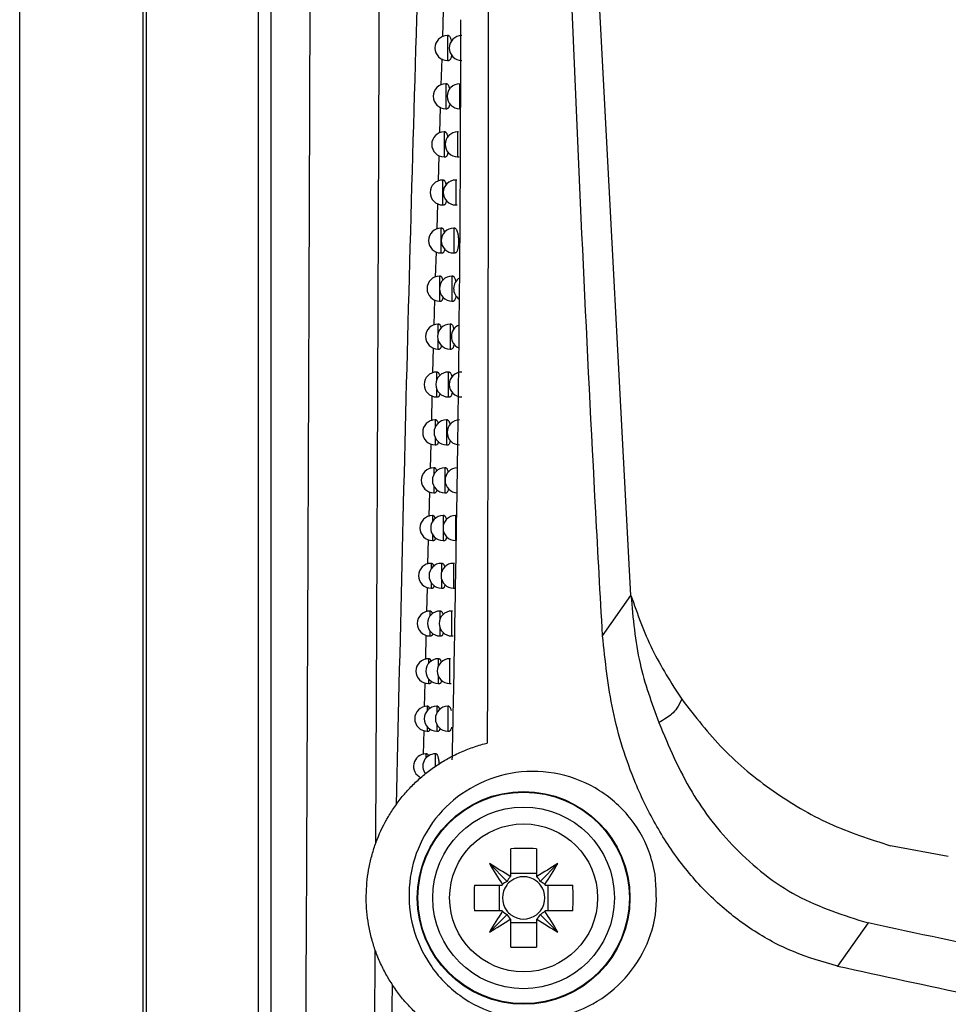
# Model space of a CAD drawing. Header units: millimetres. Extents: x -0.53 to 0.61, y -0.22 to 0.52.
# Tile 15 of 77: x -0.0803 to -0.043, y 0.0793 to 0.1189. Entities that reach past the tile are written whole.
import ezdxf

# ---------------------------------------------------------------- set-up
doc = ezdxf.new("R2010")
doc.units = ezdxf.units.MM
doc.layers.add('FORMAT', color=7, linetype='Continuous')

msp = doc.modelspace()

# ---------------------------------------------------------------- linework, layer by layer
at = {"layer": 'FORMAT', "color": 7, "linetype": 'Continuous', "lineweight": 25}
for p, q in [((-0.080311, 0.022519), (-0.080311, 0.279519)), ((-0.075354, 0.022475), (-0.075354, 0.279562)), ((-0.075223, 0.228374), (-0.075223, 0.073663)), ((-0.070714, 0.07373), (-0.070714, 0.228308)), ((-0.070214, 0.228308), (-0.070214, 0.07373)), ((-0.055746, 0.095744), (-0.05829, 0.14368)), ((-0.063294, 0.119252), (-0.063325, 0.118195)), ((-0.063083, 0.118242), (-0.063124, 0.118242)), ((-0.063124, 0.118242), (-0.063124, 0.117242)), ((-0.063351, 0.117308), (-0.063382, 0.116261)), ((-0.063124, 0.117242), (-0.063061, 0.117242)), ((-0.06315, 0.116305), (-0.06319, 0.116305)), ((-0.06319, 0.116305), (-0.06319, 0.115305)), ((-0.062632, 0.116305), (-0.062632, 0.115305)), ((-0.063408, 0.115367), (-0.063439, 0.114328)), ((-0.06319, 0.115305), (-0.063127, 0.115305)), ((-0.063215, 0.11437), (-0.063255, 0.11437)), ((-0.063255, 0.11437), (-0.063255, 0.11337)), ((-0.062671, 0.11437), (-0.062712, 0.11437)), ((-0.062712, 0.11437), (-0.062712, 0.11337)), ((-0.063465, 0.113427), (-0.063496, 0.112396)), ((-0.063255, 0.11337), (-0.063192, 0.11337)), ((-0.062712, 0.11337), (-0.062648, 0.11337)), ((-0.063278, 0.112437), (-0.063319, 0.112437)), ((-0.063319, 0.112437), (-0.063319, 0.111437)), ((-0.06275, 0.112437), (-0.06279, 0.112437)), ((-0.06279, 0.112437), (-0.06279, 0.111437)), ((-0.063522, 0.11149), (-0.063552, 0.110466)), ((-0.063319, 0.111437), (-0.063256, 0.111437)), ((-0.06279, 0.111437), (-0.062726, 0.111437)), ((-0.063341, 0.110505), (-0.063381, 0.110505)), ((-0.063381, 0.110505), (-0.063381, 0.109505)), ((-0.062829, 0.110505), (-0.062869, 0.110505)), ((-0.062869, 0.110505), (-0.062869, 0.109505)), ((-0.063579, 0.109556), (-0.063609, 0.108537)), ((-0.063381, 0.109505), (-0.063318, 0.109505)), ((-0.062869, 0.109505), (-0.062805, 0.109505)), ((-0.063402, 0.108575), (-0.063442, 0.108575)), ((-0.063442, 0.108575), (-0.063442, 0.108121)), ((-0.062904, 0.108575), (-0.062944, 0.108575)), ((-0.062944, 0.108575), (-0.062944, 0.107575)), ((-0.063442, 0.108028), (-0.063442, 0.107575)), ((-0.063636, 0.107624), (-0.063666, 0.10661)), ((-0.063442, 0.107575), (-0.063379, 0.107575)), ((-0.062944, 0.107575), (-0.06288, 0.107575)), ((-0.063462, 0.106646), (-0.063502, 0.106646)), ((-0.063502, 0.106646), (-0.063502, 0.106271)), ((-0.062978, 0.106646), (-0.063017, 0.106646)), ((-0.063017, 0.106646), (-0.063017, 0.105646)), ((-0.063693, 0.105694), (-0.063719, 0.104685)), ((-0.063502, 0.106021), (-0.063502, 0.105646)), ((-0.063502, 0.105646), (-0.063439, 0.105646)), ((-0.063017, 0.105646), (-0.062954, 0.105646)), ((-0.06352, 0.10472), (-0.06356, 0.10472)), ((-0.06356, 0.10472), (-0.06356, 0.104388)), ((-0.06305, 0.10472), (-0.063089, 0.10472)), ((-0.063089, 0.10472), (-0.063089, 0.10372)), ((-0.063743, 0.103763), (-0.063768, 0.102762)), ((-0.06356, 0.104052), (-0.06356, 0.10372)), ((-0.06356, 0.10372), (-0.063497, 0.10372)), ((-0.063089, 0.10372), (-0.063025, 0.10372)), ((-0.063578, 0.102795), (-0.063617, 0.102795)), ((-0.063617, 0.102795), (-0.063617, 0.102497)), ((-0.06312, 0.102795), (-0.06316, 0.102795)), ((-0.06316, 0.102795), (-0.06316, 0.101795)), ((-0.063617, 0.102094), (-0.063617, 0.101795)), ((-0.063792, 0.101835), (-0.063818, 0.100841)), ((-0.063617, 0.101795), (-0.063555, 0.101795)), ((-0.06316, 0.101795), (-0.063096, 0.101795)), ((-0.063634, 0.100873), (-0.063673, 0.100873)), ((-0.063673, 0.100873), (-0.063673, 0.100601)), ((-0.063189, 0.100873), (-0.063228, 0.100873)), ((-0.063228, 0.100873), (-0.063228, 0.099873)), ((-0.063673, 0.100144), (-0.063673, 0.099873)), ((-0.063842, 0.099909), (-0.063868, 0.098922)), ((-0.063673, 0.099873), (-0.063611, 0.099873)), ((-0.063228, 0.099873), (-0.063165, 0.099873)), ((-0.063689, 0.098952), (-0.063728, 0.098952)), ((-0.063728, 0.098952), (-0.063728, 0.098703)), ((-0.063257, 0.098952), (-0.063296, 0.098952)), ((-0.063296, 0.098952), (-0.063296, 0.098513)), ((-0.06276, 0.098952), (-0.0628, 0.098952)), ((-0.0628, 0.098952), (-0.0628, 0.097952)), ((-0.063728, 0.098201), (-0.063728, 0.097952)), ((-0.063296, 0.09839), (-0.063296, 0.097952)), ((-0.063892, 0.097985), (-0.063918, 0.097004)), ((-0.063728, 0.097952), (-0.063666, 0.097952)), ((-0.063296, 0.097952), (-0.063232, 0.097952)), ((-0.063742, 0.097033), (-0.063782, 0.097033)), ((-0.063782, 0.097033), (-0.063782, 0.096804)), ((-0.063323, 0.097033), (-0.063362, 0.097033)), ((-0.063362, 0.097033), (-0.063362, 0.096664)), ((-0.06284, 0.097033), (-0.062879, 0.097033)), ((-0.062879, 0.097033), (-0.062879, 0.096033)), ((-0.063782, 0.096262), (-0.063782, 0.096033)), ((-0.063362, 0.096402), (-0.063362, 0.096033)), ((-0.06394, 0.096063), (-0.063963, 0.095089)), ((-0.063782, 0.096033), (-0.06372, 0.096033)), ((-0.063362, 0.096033), (-0.063298, 0.096033)), ((-0.062879, 0.096033), (-0.062815, 0.096033)), ((-0.056889, 0.094125), (-0.055746, 0.095744)), ((-0.063795, 0.095116), (-0.063835, 0.095116)), ((-0.063835, 0.095116), (-0.063835, 0.094904)), ((-0.063387, 0.095116), (-0.063426, 0.095116)), ((-0.063426, 0.095116), (-0.063426, 0.094788)), ((-0.062918, 0.095116), (-0.062957, 0.095116)), ((-0.062957, 0.095116), (-0.062957, 0.094116)), ((-0.063835, 0.094327), (-0.063835, 0.094116)), ((-0.063426, 0.094443), (-0.063426, 0.094116)), ((-0.063986, 0.094143), (-0.064008, 0.093175)), ((-0.063835, 0.094116), (-0.063772, 0.094116)), ((-0.063426, 0.094116), (-0.063363, 0.094116)), ((-0.062957, 0.094116), (-0.062892, 0.094116)), ((-0.063846, 0.093201), (-0.063886, 0.093201)), ((-0.063886, 0.093201), (-0.063886, 0.093005)), ((-0.06345, 0.093201), (-0.063489, 0.093201)), ((-0.063489, 0.093201), (-0.063489, 0.092905)), ((-0.062994, 0.093201), (-0.063033, 0.093201)), ((-0.063033, 0.093201), (-0.063033, 0.092201)), ((-0.064031, 0.092225), (-0.064054, 0.091264)), ((-0.063886, 0.092397), (-0.063886, 0.092201)), ((-0.063886, 0.092201), (-0.063824, 0.092201)), ((-0.063489, 0.092497), (-0.063489, 0.092201)), ((-0.063489, 0.092201), (-0.063426, 0.092201)), ((-0.063033, 0.092201), (-0.062969, 0.092201)), ((-0.063897, 0.091288), (-0.063936, 0.091288)), ((-0.063936, 0.091288), (-0.063936, 0.091107)), ((-0.063512, 0.091288), (-0.063551, 0.091288)), ((-0.063551, 0.091288), (-0.063551, 0.091019)), ((-0.063069, 0.091288), (-0.063107, 0.091288)), ((-0.063107, 0.091288), (-0.063107, 0.090288)), ((-0.064076, 0.090309), (-0.064099, 0.089354)), ((-0.063936, 0.090469), (-0.063936, 0.090288)), ((-0.063936, 0.090288), (-0.063874, 0.090288)), ((-0.063551, 0.090558), (-0.063551, 0.090288)), ((-0.063551, 0.090288), (-0.063488, 0.090288)), ((-0.063107, 0.090288), (-0.063043, 0.090288)), ((-0.063946, 0.089377), (-0.063986, 0.089377)), ((-0.063986, 0.089377), (-0.063986, 0.089209)), ((-0.063573, 0.089377), (-0.063612, 0.089377)), ((-0.063612, 0.089377), (-0.063612, 0.088868)), ((-0.060576, 0.084456), (-0.060576, 0.085566)), ((-0.059546, 0.085566), (-0.059546, 0.084456)), ((-0.042995, 0.08525), (-0.045317, 0.085683)), ((-0.060725, 0.084253), (-0.061436, 0.084964)), ((-0.059396, 0.084253), (-0.058685, 0.084964)), ((-0.059546, 0.084572), (-0.060576, 0.084572)), ((-0.062038, 0.084104), (-0.060928, 0.084104)), ((-0.061044, 0.084104), (-0.061044, 0.083074)), ((-0.059193, 0.084104), (-0.058083, 0.084104)), ((-0.059077, 0.083074), (-0.059077, 0.084104)), ((-0.060928, 0.083074), (-0.062038, 0.083074)), ((-0.060725, 0.082924), (-0.061436, 0.082213)), ((-0.060576, 0.081611), (-0.060576, 0.082721)), ((-0.059546, 0.082721), (-0.059546, 0.081611)), ((-0.059396, 0.082924), (-0.058685, 0.082213)), ((-0.058083, 0.083074), (-0.059193, 0.083074)), ((-0.060576, 0.082605), (-0.059546, 0.082605)), ((-0.046221, 0.082581), (-0.047443, 0.080849)), ((-0.066067, 0.072305), (-0.06602, 0.08149)), ((-0.065487, 0.071767), (-0.065324, 0.080069))]:
    msp.add_line(p, q, dxfattribs=at)
for radius in [0.0042743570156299, 0.00425, 0.00365, 0.0029732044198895]:
    msp.add_circle((-0.060061, 0.083589), radius, dxfattribs=at)
for centre, radius, start, end in [((-0.063124, 0.117742), 0.0005, 90, 270), ((-0.06255, 0.117742), 0.0005, 90, 270), ((-0.06319, 0.115805), 0.0005, 90, 270), ((-0.062632, 0.115805), 0.0005, 90, 270), ((-0.063255, 0.11387), 0.0005, 90, 270), ((-0.062712, 0.11387), 0.0005, 90, 270), ((-0.063319, 0.111937), 0.0005, 90, 270), ((-0.06279, 0.111937), 0.0005, 90, 270), ((-0.063381, 0.110005), 0.0005, 90, 270), ((-0.062869, 0.110005), 0.0005, 90, 270), ((-0.063442, 0.108075), 0.0005, 90, 270), ((-0.062944, 0.108075), 0.0005, 90, 270), ((-0.062375, 0.108075), 0.0005, 121.872547, 236.984104), ((-0.063502, 0.106146), 0.0005, 90, 270), ((-0.063017, 0.106146), 0.0005, 90, 270), ((-0.062464, 0.106146), 0.0005, 112.754952, 245.719381), ((-0.06356, 0.10422), 0.0005, 90, 270), ((-0.063089, 0.10422), 0.0005, 90, 270), ((-0.06255, 0.10422), 0.0005, 90, 270), ((-0.063617, 0.102295), 0.0005, 90, 270), ((-0.06316, 0.102295), 0.0005, 90, 270), ((-0.062635, 0.102295), 0.0005, 90, 270), ((-0.063673, 0.100373), 0.0005, 90, 270), ((-0.063228, 0.100373), 0.0005, 90, 270), ((-0.062718, 0.100373), 0.0005, 90, 270), ((-0.063728, 0.098452), 0.0005, 90, 270), ((-0.063296, 0.098452), 0.0005, 90, 270), ((-0.0628, 0.098452), 0.0005, 90, 270), ((-0.063782, 0.096533), 0.0005, 90, 270), ((-0.063362, 0.096533), 0.0005, 90, 270), ((-0.062879, 0.096533), 0.0005, 90, 270), ((-0.063835, 0.094616), 0.0005, 90, 270), ((-0.063426, 0.094616), 0.0005, 90, 270), ((-0.062957, 0.094616), 0.0005, 90, 270), ((-0.063886, 0.092701), 0.0005, 90, 270), ((-0.063489, 0.092701), 0.0005, 90, 270), ((-0.063033, 0.092701), 0.0005, 90, 270), ((-0.063936, 0.090788), 0.0005, 90, 270), ((-0.063551, 0.090788), 0.0005, 90, 270), ((-0.063107, 0.090788), 0.0005, 90, 270), ((-0.063986, 0.088877), 0.0005, 90, 246.108265), ((-0.063612, 0.088877), 0.0005, 90, 217.649369), ((-0.060061, 0.071827), 0.0137481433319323, 87.853221, 92.146779), ((-0.039868, 0.097776), 0.0250865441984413, 210.711094, 212.968328), ((-0.074248, 0.063396), 0.0250865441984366, 57.031672, 59.288906), ((-0.045873, 0.063396), 0.0250865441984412, 120.711094, 122.968328), ((-0.080253, 0.097776), 0.0250865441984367, 327.031672, 329.288906), ((-0.060061, 0.083589), 0.0010088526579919, 120.695867, 122.113148), ((-0.060061, 0.083589), 0.000851, 52.758896, 127.241104), ((-0.060061, 0.083589), 0.0010088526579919, 57.886852, 59.304133), ((-0.048299, 0.083589), 0.0137481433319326, 177.853221, 182.146779), ((-0.060061, 0.083589), 0.0010088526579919, 147.886852, 149.304133), ((-0.060061, 0.083589), 0.000851, 142.758896, 217.241104), ((-0.060061, 0.083589), 0.000851, 127.241104, 142.758896), ((-0.060061, 0.083589), 0.000851, 37.241104, 52.758896), ((-0.060061, 0.083589), 0.000851, 322.758896, 37.241104), ((-0.060061, 0.083589), 0.0010088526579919, 30.695867, 32.113148), ((-0.071822, 0.083589), 0.0137481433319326, 357.853221, 2.146779), ((-0.039868, 0.069401), 0.0250865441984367, 147.031672, 149.288906), ((-0.074248, 0.103781), 0.0250865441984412, 300.711094, 302.968328), ((-0.060061, 0.083589), 0.0010088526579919, 210.695867, 212.113148), ((-0.060061, 0.083589), 0.000851, 217.241104, 232.758896), ((-0.060061, 0.083589), 0.0010088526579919, 237.886852, 239.304133), ((-0.060061, 0.083589), 0.000851, 232.758896, 307.241104), ((-0.060061, 0.083589), 0.000851, 307.241104, 322.758896), ((-0.060061, 0.083589), 0.0010088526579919, 300.695867, 302.113148), ((-0.045873, 0.103781), 0.0250865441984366, 237.031672, 239.288906), ((-0.060061, 0.083589), 0.0010088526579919, 327.886852, 329.304133), ((-0.080253, 0.069401), 0.0250865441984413, 30.711094, 32.968328), ((-0.060061, 0.09535), 0.0137481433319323, 267.853221, 272.146779)]:
    msp.add_arc(centre, radius, start, end, dxfattribs=at)
for centre, major_axis, start_param, end_param in [((-0.059891, 0.083832), (0.0005607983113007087, 0.0008030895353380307), 1.471744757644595, 1.706347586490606), ((-0.06023, 0.083832), (-0.0005607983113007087, 0.0008030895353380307), 4.576837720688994, 4.811440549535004), ((-0.060304, 0.083419), (0.0008030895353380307, 0.0005607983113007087), 1.435245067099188, 1.669847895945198), ((-0.059817, 0.083419), (0.0008030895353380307, -0.0005607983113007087), 1.471744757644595, 1.706347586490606), ((-0.060304, 0.083758), (0.0008030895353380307, -0.0005607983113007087), 4.613337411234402, 4.847940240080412), ((-0.059891, 0.083345), (-0.0005607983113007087, 0.0008030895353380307), 1.435245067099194, 1.669847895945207), ((-0.06023, 0.083345), (0.0005607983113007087, 0.0008030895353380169), 4.613337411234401, 4.847940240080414), ((-0.059817, 0.083758), (0.0008030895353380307, 0.0005607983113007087), 4.576837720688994, 4.811440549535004)]:
    msp.add_ellipse(centre, major_axis=major_axis, ratio=0.953027, start_param=start_param, end_param=end_param, dxfattribs=at)
for points, knots in [([(-0.0660000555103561, 0.0857749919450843), (-0.0659910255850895, 0.0876759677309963), (-0.0659666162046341, 0.0928146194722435), (-0.0659300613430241, 0.1012493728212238), (-0.0658901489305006, 0.1110706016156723), (-0.0658535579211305, 0.1209332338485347), (-0.065819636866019, 0.1308275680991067), (-0.0657880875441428, 0.1407529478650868), (-0.0657600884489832, 0.1507135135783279), (-0.0657286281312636, 0.1630737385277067), (-0.0656952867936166, 0.1778537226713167), (-0.0656662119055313, 0.1950769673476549), (-0.0656444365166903, 0.2123557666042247), (-0.0656392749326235, 0.2238867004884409), (-0.0656366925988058, 0.2296556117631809)], [0, 0, 0, 0, 0.0405763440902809, 0.1096845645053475, 0.1788759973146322, 0.2480952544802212, 0.317175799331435, 0.3862838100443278, 0.4554747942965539, 0.5246935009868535, 0.6431691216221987, 0.7617839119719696, 0.8808207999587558, 1, 1, 1, 1]), ([(-0.0688239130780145, 0.0745692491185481), (-0.0688086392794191, 0.0776920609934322), (-0.0687776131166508, 0.0840355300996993), (-0.0687350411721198, 0.0936660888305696), (-0.0686952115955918, 0.1034445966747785), (-0.0686588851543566, 0.1132750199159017), (-0.0686260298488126, 0.1231439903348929), (-0.0685966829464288, 0.1330450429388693), (-0.0685708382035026, 0.1429766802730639), (-0.0685484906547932, 0.1529431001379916), (-0.0685259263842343, 0.1649263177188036), (-0.0685059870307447, 0.1789406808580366), (-0.0684924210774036, 0.1950035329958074), (-0.0684872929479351, 0.2111129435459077), (-0.0684916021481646, 0.2218627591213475), (-0.068493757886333, 0.2272405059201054)], [0, 0, 0, 0, 0.0629887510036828, 0.1279510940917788, 0.1929400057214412, 0.2580088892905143, 0.3231044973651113, 0.3880668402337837, 0.4530557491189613, 0.5181246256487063, 0.5832202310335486, 0.6871413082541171, 0.7911712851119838, 0.8955304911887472, 1, 1, 1, 1]), ([(-0.0614568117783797, 0.1440911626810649), (-0.0614642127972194, 0.1350388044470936), (-0.0614790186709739, 0.1169293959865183), (-0.0615071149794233, 0.0988514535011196), (-0.0615211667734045, 0.0898101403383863)], [0, 0, 0, 0, 0.4998704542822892, 1, 1, 1, 1]), ([(-0.0568890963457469, 0.0941246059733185), (-0.0569805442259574, 0.0957806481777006), (-0.0574377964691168, 0.1040610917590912), (-0.0581254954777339, 0.1189799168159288), (-0.0586988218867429, 0.1340710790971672), (-0.0589958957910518, 0.1425290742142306), (-0.0590598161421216, 0.1443489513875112)], [0, 0, 0, 0, 0.0990401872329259, 0.4952148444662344, 0.8913871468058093, 1, 1, 1, 1]), ([(-0.0651698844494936, 0.0873312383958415), (-0.0650196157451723, 0.093774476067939), (-0.0647188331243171, 0.106671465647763), (-0.0641784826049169, 0.124918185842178), (-0.0637552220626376, 0.1367315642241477), (-0.0635677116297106, 0.1419650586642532)], [0, 0, 0, 0, 0.3573588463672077, 0.715300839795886, 1, 1, 1, 1]), ([(-0.0629260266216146, 0.0891318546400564), (-0.0629092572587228, 0.0899547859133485), (-0.0628254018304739, 0.0940698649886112), (-0.062708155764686, 0.1010803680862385), (-0.0626040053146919, 0.1101784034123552), (-0.0625880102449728, 0.115979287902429), (-0.0625800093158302, 0.1188809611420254)], [0, 0, 0, 0, 0.0834846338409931, 0.4174660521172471, 0.7086094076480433, 1, 1, 1, 1]), ([(-0.063083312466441, 0.1182403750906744), (-0.0630796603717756, 0.1182407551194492), (-0.0630684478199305, 0.1182419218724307), (-0.0630491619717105, 0.1182279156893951), (-0.0630265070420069, 0.1181993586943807), (-0.0630047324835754, 0.1181557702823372), (-0.0629853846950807, 0.1180996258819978), (-0.0629715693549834, 0.1180487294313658), (-0.0629656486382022, 0.1180150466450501), (-0.0629641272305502, 0.1180063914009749)], [0, 0, 0, 0, 0.0823134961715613, 0.2527164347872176, 0.428026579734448, 0.5988354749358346, 0.7747895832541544, 0.9421291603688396, 1, 1, 1, 1]), ([(-0.0629546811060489, 0.117461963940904), (-0.0629573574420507, 0.1174459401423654), (-0.0629638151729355, 0.1174072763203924), (-0.0629774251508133, 0.1173560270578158), (-0.0629946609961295, 0.1173084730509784), (-0.0630141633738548, 0.1172723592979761), (-0.0630354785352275, 0.1172501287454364), (-0.0630514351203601, 0.1172405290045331), (-0.0630601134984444, 0.1172428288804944), (-0.0630611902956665, 0.1172431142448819)], [0, 0, 0, 0, 0.1181632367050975, 0.2851160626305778, 0.4523385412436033, 0.6240998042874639, 0.7970734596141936, 0.9748212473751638, 1, 1, 1, 1]), ([(-0.063149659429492, 0.1163034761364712), (-0.063146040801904, 0.1163038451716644), (-0.0631350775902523, 0.1163049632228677), (-0.0631162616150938, 0.1162908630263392), (-0.0630942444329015, 0.1162622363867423), (-0.0630730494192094, 0.1162187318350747), (-0.0630542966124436, 0.1161624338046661), (-0.0630418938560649, 0.1161169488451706), (-0.0630370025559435, 0.1160891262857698), (-0.0630364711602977, 0.11608610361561)], [0, 0, 0, 0, 0.0870575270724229, 0.2637547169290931, 0.4455410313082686, 0.6226586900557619, 0.805099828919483, 0.9788258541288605, 1, 1, 1, 1]), ([(-0.0630259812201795, 0.1155128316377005), (-0.0630279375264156, 0.1155008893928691), (-0.0630335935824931, 0.1154663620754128), (-0.0630460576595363, 0.1154187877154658), (-0.063062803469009, 0.1153711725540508), (-0.063081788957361, 0.1153351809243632), (-0.0631025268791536, 0.1153130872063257), (-0.0631179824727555, 0.1153035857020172), (-0.0631263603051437, 0.1153058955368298), (-0.0631273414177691, 0.1153061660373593)], [0, 0, 0, 0, 0.0913114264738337, 0.2639988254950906, 0.4366909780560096, 0.6140856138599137, 0.79242142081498, 0.9756908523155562, 1, 1, 1, 1]), ([(-0.0632146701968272, 0.1143682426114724), (-0.0632110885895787, 0.1143686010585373), (-0.0632003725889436, 0.1143696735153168), (-0.0631820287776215, 0.114355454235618), (-0.063160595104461, 0.1143268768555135), (-0.0631401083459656, 0.1142830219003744), (-0.0631220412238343, 0.1142300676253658), (-0.0631121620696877, 0.1141866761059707), (-0.0631076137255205, 0.1141666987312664)], [0, 0, 0, 0, 0.0921724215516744, 0.2757755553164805, 0.4646674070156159, 0.6487062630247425, 0.8382650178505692, 1, 1, 1, 1]), ([(-0.0630957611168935, 0.1135654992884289), (-0.0630970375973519, 0.1135575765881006), (-0.0631019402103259, 0.1135271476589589), (-0.0631133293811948, 0.1134832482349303), (-0.0631295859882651, 0.1134355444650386), (-0.0631480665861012, 0.1133996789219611), (-0.0631682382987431, 0.1133777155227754), (-0.0631832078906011, 0.1133683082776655), (-0.0631912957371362, 0.1133706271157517), (-0.0631921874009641, 0.1133708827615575)], [0, 0, 0, 0, 0.0629176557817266, 0.2416495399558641, 0.4201152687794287, 0.6034558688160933, 0.7874610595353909, 0.9765681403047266, 1, 1, 1, 1]), ([(-0.0632783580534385, 0.1124347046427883), (-0.0632748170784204, 0.1124350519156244), (-0.0632643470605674, 0.1124360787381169), (-0.0632464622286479, 0.1124217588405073), (-0.063225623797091, 0.112393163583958), (-0.0632057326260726, 0.1123492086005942), (-0.0631894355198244, 0.1123008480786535), (-0.0631809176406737, 0.112262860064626), (-0.0631776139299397, 0.1122481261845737)], [0, 0, 0, 0, 0.097736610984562, 0.2889893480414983, 0.4857518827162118, 0.6774565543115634, 0.8748995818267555, 0.9999999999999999, 0.9999999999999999, 0.9999999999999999, 0.9999999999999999]), ([(-0.0631640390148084, 0.1116200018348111), (-0.0631646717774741, 0.1116160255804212), (-0.0631688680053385, 0.1115896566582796), (-0.0631792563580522, 0.1115494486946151), (-0.0631950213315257, 0.1115016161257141), (-0.0632130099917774, 0.1114658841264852), (-0.0632326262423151, 0.1114440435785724), (-0.0632471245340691, 0.1114347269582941), (-0.0632549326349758, 0.111437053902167), (-0.0632557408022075, 0.1114372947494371)], [0, 0, 0, 0, 0.0328697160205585, 0.2179787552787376, 0.4025441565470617, 0.5921661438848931, 0.7821701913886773, 0.9774538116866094, 1, 1, 1, 1]), ([(-0.0633407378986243, 0.1105028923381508), (-0.0633372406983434, 0.1105032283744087), (-0.0633270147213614, 0.1105042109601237), (-0.0633095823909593, 0.1104897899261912), (-0.0632893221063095, 0.110461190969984), (-0.0632700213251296, 0.1104170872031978), (-0.0632554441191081, 0.1103735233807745), (-0.0632482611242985, 0.1103411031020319), (-0.0632461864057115, 0.1103317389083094)], [0, 0, 0, 0, 0.1038964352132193, 0.3037980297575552, 0.5094593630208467, 0.7098305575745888, 0.9161881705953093, 1, 1, 1, 1]), ([(-0.0628290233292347, 0.1105028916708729), (-0.0628253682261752, 0.1105032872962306), (-0.0628139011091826, 0.1105045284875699), (-0.062794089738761, 0.1104906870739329), (-0.0627706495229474, 0.1104622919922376), (-0.0627481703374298, 0.1104186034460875), (-0.0627279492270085, 0.1103628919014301), (-0.0627102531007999, 0.1102956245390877), (-0.0626961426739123, 0.1102211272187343), (-0.0626856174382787, 0.1101399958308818), (-0.0626791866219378, 0.1100573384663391), (-0.0626766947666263, 0.1099732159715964), (-0.0626781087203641, 0.1098920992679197), (-0.0626832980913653, 0.1098138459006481), (-0.0626919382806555, 0.109741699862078), (-0.0627039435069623, 0.1096759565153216), (-0.0627188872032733, 0.1096188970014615), (-0.0627366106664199, 0.1095715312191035), (-0.0627565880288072, 0.1095352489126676), (-0.0627784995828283, 0.1095128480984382), (-0.0627950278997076, 0.1095031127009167), (-0.0628040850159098, 0.1095053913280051), (-0.0628053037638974, 0.1095056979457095)], [0, 0, 0, 0, 0.0260030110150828, 0.0815789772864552, 0.138754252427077, 0.1944790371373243, 0.2518858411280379, 0.3064179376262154, 0.3626498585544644, 0.4151870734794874, 0.4693565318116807, 0.5201097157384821, 0.5723816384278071, 0.6223907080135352, 0.6738230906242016, 0.7243759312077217, 0.7763131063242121, 0.8284076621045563, 0.8819109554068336, 0.9359003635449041, 0.9913745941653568, 0.9999999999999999, 0.9999999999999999, 0.9999999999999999, 0.9999999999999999]), ([(-0.0632313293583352, 0.109674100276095), (-0.0632354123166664, 0.1096548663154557), (-0.0632437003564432, 0.1096158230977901), (-0.0632592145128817, 0.1095697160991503), (-0.063276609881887, 0.1095337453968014), (-0.0632957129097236, 0.1095121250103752), (-0.0633097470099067, 0.1095028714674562), (-0.0633172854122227, 0.1095052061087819), (-0.0633180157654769, 0.1095054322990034)], [0, 0, 0, 0, 0.1868546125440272, 0.3792981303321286, 0.5770292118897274, 0.7748539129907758, 0.9781868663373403, 1, 1, 1, 1]), ([(-0.063401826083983, 0.1085728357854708), (-0.0633983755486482, 0.1085731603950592), (-0.0633883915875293, 0.1085740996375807), (-0.0633714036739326, 0.1085595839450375), (-0.0633517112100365, 0.1085309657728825), (-0.063332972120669, 0.1084867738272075), (-0.0633194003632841, 0.1084456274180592), (-0.0633129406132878, 0.1084159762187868), (-0.0633114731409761, 0.1084092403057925)], [0, 0, 0, 0, 0.1078944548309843, 0.3121875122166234, 0.5223676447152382, 0.7271370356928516, 0.9380132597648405, 1, 1, 1, 1]), ([(-0.0629041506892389, 0.1085728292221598), (-0.0629005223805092, 0.1085732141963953), (-0.0628893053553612, 0.1085744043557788), (-0.0628699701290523, 0.1085604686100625), (-0.0628472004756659, 0.1085319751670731), (-0.0628252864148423, 0.1084884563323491), (-0.0628058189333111, 0.1084322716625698), (-0.0627922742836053, 0.1083832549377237), (-0.0627866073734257, 0.1083516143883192), (-0.0627854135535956, 0.108344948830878)], [0, 0, 0, 0, 0.0826189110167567, 0.2554188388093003, 0.4331922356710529, 0.6064521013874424, 0.7849296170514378, 0.9546921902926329, 1, 1, 1, 1]), ([(-0.0632972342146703, 0.1077332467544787), (-0.0633004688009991, 0.1077176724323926), (-0.06330780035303, 0.1076823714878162), (-0.0633220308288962, 0.1076393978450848), (-0.0633389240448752, 0.1076034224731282), (-0.0633575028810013, 0.1075819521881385), (-0.0633710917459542, 0.1075727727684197), (-0.0633783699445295, 0.1075751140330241), (-0.0633790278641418, 0.1075753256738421)], [0, 0, 0, 0, 0.1577877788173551, 0.3576436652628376, 0.5630058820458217, 0.7681624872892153, 0.9790428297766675, 1, 1, 1, 1]), ([(-0.0627748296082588, 0.1077890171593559), (-0.0627771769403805, 0.1077748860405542), (-0.0627832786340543, 0.1077381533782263), (-0.0627964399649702, 0.1076886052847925), (-0.0628135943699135, 0.1076410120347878), (-0.0628330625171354, 0.1076049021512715), (-0.0628543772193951, 0.1075826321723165), (-0.0628703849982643, 0.1075730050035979), (-0.0628791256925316, 0.1075752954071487), (-0.0628802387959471, 0.1075755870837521)], [0, 0, 0, 0, 0.1057733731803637, 0.2749490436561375, 0.4443561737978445, 0.6183600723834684, 0.7936232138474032, 0.9737184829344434, 1, 1, 1, 1]), ([(-0.0634616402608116, 0.1066445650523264), (-0.0634582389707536, 0.1066448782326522), (-0.0634484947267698, 0.1066457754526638), (-0.0634319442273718, 0.1066311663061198), (-0.0634128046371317, 0.1066025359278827), (-0.0633946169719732, 0.1065582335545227), (-0.0633819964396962, 0.1065195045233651), (-0.0633762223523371, 0.1064925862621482), (-0.0633753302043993, 0.1064884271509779)], [0, 0, 0, 0, 0.1119916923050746, 0.3208413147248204, 0.5357101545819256, 0.7450423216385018, 0.9606067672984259, 1, 1, 1, 1]), ([(-0.0629777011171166, 0.106644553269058), (-0.0629741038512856, 0.1066449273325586), (-0.0629631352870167, 0.1066460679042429), (-0.06294427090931, 0.1066320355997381), (-0.0629221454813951, 0.1066034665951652), (-0.0629008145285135, 0.1065600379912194), (-0.0628819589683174, 0.1065036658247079), (-0.0628698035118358, 0.1064600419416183), (-0.0628651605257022, 0.1064341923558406), (-0.062864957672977, 0.1064330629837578)], [0, 0, 0, 0, 0.0874457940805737, 0.2666343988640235, 0.4509811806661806, 0.6306434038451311, 0.815704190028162, 0.9919480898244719, 1, 1, 1, 1]), ([(-0.0633616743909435, 0.1057942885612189), (-0.063364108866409, 0.1057823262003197), (-0.0633705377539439, 0.1057507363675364), (-0.0633835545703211, 0.1057108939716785), (-0.0633999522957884, 0.1056748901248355), (-0.0634180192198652, 0.1056535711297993), (-0.0634311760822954, 0.1056444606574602), (-0.0634382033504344, 0.1056468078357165), (-0.0634387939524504, 0.1056470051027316)], [0, 0, 0, 0, 0.1266370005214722, 0.3344190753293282, 0.5479409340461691, 0.7609479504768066, 0.9799090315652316, 1, 1, 1, 1]), ([(-0.0628533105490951, 0.1058486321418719), (-0.0628549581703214, 0.1058385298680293), (-0.0628602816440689, 0.1058058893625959), (-0.0628723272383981, 0.1057599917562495), (-0.0628889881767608, 0.1057123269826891), (-0.0629079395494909, 0.1056763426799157), (-0.0629286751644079, 0.1056542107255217), (-0.062944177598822, 0.1056446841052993), (-0.0629526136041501, 0.1056469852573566), (-0.0629536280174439, 0.1056472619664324)], [0, 0, 0, 0, 0.0784463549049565, 0.2534606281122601, 0.4284368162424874, 0.608176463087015, 0.7888986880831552, 0.9746154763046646, 1, 1, 1, 1]), ([(-0.0635201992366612, 0.1047181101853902), (-0.0635168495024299, 0.1047184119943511), (-0.063507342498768, 0.1047192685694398), (-0.0634912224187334, 0.1047045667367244), (-0.0634726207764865, 0.1046759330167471), (-0.0634549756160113, 0.1046314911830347), (-0.0634432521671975, 0.1045951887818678), (-0.0634381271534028, 0.1045709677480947), (-0.063437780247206, 0.1045693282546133)], [0, 0, 0, 0, 0.1161921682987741, 0.3297692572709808, 0.5495026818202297, 0.7635679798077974, 0.9839961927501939, 1, 1, 1, 1]), ([(-0.0630496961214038, 0.1047180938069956), (-0.0630461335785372, 0.1047184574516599), (-0.0630354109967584, 0.10471955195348), (-0.0630170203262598, 0.1047053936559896), (-0.0629954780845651, 0.1046768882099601), (-0.0629748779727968, 0.1046330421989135), (-0.0629571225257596, 0.104581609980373), (-0.0629475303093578, 0.1045399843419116), (-0.0629433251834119, 0.1045217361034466)], [0, 0, 0, 0, 0.0926938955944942, 0.2789911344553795, 0.4706520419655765, 0.657437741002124, 0.8498243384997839, 1, 1, 1, 1]), ([(-0.0634246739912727, 0.1038572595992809), (-0.0634263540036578, 0.1038488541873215), (-0.0634319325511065, 0.1038209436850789), (-0.0634438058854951, 0.103784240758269), (-0.0634597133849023, 0.1037481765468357), (-0.063477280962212, 0.1037270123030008), (-0.0634900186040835, 0.1037179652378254), (-0.0634968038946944, 0.1037203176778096), (-0.0634973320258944, 0.1037205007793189)], [0, 0, 0, 0, 0.0931992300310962, 0.3094717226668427, 0.5317335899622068, 0.7531600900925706, 0.9807872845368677, 1, 1, 1, 1]), ([(-0.062930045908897, 0.1039102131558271), (-0.062931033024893, 0.103904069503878), (-0.0629356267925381, 0.1038754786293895), (-0.0629466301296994, 0.1038332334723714), (-0.0629627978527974, 0.1037854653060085), (-0.0629812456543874, 0.1037496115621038), (-0.0630014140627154, 0.1037276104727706), (-0.0630164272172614, 0.1037181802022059), (-0.0630245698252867, 0.1037204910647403), (-0.063025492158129, 0.1037207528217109)], [0, 0, 0, 0, 0.0495825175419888, 0.2307434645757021, 0.4115910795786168, 0.5973774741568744, 0.7838647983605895, 0.9755178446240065, 1, 1, 1, 1]), ([(-0.0635775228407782, 0.1027935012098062), (-0.0635742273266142, 0.1027937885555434), (-0.0635649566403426, 0.102794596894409), (-0.0635492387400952, 0.1027799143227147), (-0.0635312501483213, 0.1027508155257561), (-0.063514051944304, 0.1027085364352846), (-0.0635039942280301, 0.1026706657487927), (-0.0634989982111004, 0.1026518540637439)], [0, 0, 0, 0, 0.1206364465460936, 0.3393651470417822, 0.5643995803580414, 0.7836221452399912, 1, 1, 1, 1]), ([(-0.0631201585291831, 0.1027934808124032), (-0.0631166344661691, 0.1027938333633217), (-0.0631061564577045, 0.1027948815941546), (-0.0630882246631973, 0.1027806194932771), (-0.0630672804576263, 0.1027520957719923), (-0.0630472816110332, 0.1027081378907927), (-0.0630312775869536, 0.1026612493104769), (-0.0630230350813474, 0.1026249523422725), (-0.0630200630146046, 0.1026118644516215)], [0, 0, 0, 0, 0.0983437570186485, 0.2924030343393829, 0.4920503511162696, 0.6866137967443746, 0.8869998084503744, 1, 1, 1, 1]), ([(-0.0634862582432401, 0.1019221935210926), (-0.0634872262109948, 0.1019172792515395), (-0.0634920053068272, 0.1018930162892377), (-0.0635028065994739, 0.1018594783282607), (-0.0635182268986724, 0.1018233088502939), (-0.063535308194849, 0.1018023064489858), (-0.0635476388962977, 0.1017933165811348), (-0.0635541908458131, 0.1017956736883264), (-0.0635546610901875, 0.1017958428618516)], [0, 0, 0, 0, 0.0572441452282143, 0.2826284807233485, 0.5142695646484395, 0.744741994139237, 0.9816797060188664, 1, 1, 1, 1]), ([(-0.0630050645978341, 0.1019737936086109), (-0.0630054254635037, 0.1019715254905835), (-0.0630093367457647, 0.1019469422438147), (-0.063019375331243, 0.1019083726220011), (-0.0630350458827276, 0.1018604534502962), (-0.0630530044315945, 0.1018247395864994), (-0.0630726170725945, 0.1018028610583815), (-0.0630871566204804, 0.1017935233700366), (-0.0630950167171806, 0.1017958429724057), (-0.0630958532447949, 0.1017960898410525)], [0, 0, 0, 0, 0.0190716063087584, 0.2067097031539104, 0.3937529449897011, 0.5859195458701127, 0.7784998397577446, 0.9764263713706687, 1, 1, 1, 1]), ([(-0.0636336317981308, 0.1008707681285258), (-0.0636303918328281, 0.1008710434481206), (-0.0636213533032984, 0.1008718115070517), (-0.0636060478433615, 0.1008570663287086), (-0.0635885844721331, 0.1008278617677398), (-0.0635725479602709, 0.1007875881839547), (-0.0635633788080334, 0.1007522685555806), (-0.0635591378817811, 0.100735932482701)], [0, 0, 0, 0, 0.1254985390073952, 0.3501032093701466, 0.5811839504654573, 0.806288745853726, 0.9999999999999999, 0.9999999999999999, 0.9999999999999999, 0.9999999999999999]), ([(-0.0631891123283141, 0.1008707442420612), (-0.0631856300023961, 0.1008710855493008), (-0.0631753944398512, 0.1008720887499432), (-0.0631579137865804, 0.1008577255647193), (-0.0631375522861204, 0.1008291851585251), (-0.0631181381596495, 0.1007851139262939), (-0.063103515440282, 0.100741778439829), (-0.0630963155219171, 0.1007095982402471), (-0.0630942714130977, 0.1007004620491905)], [0, 0, 0, 0, 0.1033599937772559, 0.3038049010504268, 0.5100226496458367, 0.710982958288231, 0.9179459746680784, 1, 1, 1, 1]), ([(-0.0635464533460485, 0.0999891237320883), (-0.063546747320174, 0.0999876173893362), (-0.0635507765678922, 0.0999669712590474), (-0.0635605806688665, 0.0999366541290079), (-0.0635755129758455, 0.0999003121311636), (-0.0635921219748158, 0.0998794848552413), (-0.0636040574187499, 0.0998705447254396), (-0.0636103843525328, 0.0998729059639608), (-0.0636108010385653, 0.0998730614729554)], [0, 0, 0, 0, 0.018509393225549, 0.2536921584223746, 0.495418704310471, 0.735628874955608, 0.9825887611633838, 1, 1, 1, 1]), ([(-0.0630786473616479, 0.1000397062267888), (-0.0630825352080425, 0.1000212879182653), (-0.0630906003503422, 0.0999830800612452), (-0.0631058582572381, 0.0999376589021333), (-0.0631232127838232, 0.0999016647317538), (-0.0631423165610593, 0.0998800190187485), (-0.0631563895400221, 0.0998707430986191), (-0.0631639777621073, 0.099873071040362), (-0.063164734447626, 0.099873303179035)], [0, 0, 0, 0, 0.1803697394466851, 0.3741679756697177, 0.5732899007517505, 0.7725321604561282, 0.9773172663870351, 1, 1, 1, 1]), ([(-0.0636885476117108, 0.0989499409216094), (-0.0636853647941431, 0.0989502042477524), (-0.0636765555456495, 0.0989509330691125), (-0.0636616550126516, 0.0989361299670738), (-0.0636447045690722, 0.0989068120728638), (-0.0636297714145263, 0.0988685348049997), (-0.0636214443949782, 0.0988357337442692), (-0.0636179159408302, 0.0988218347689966)], [0, 0, 0, 0, 0.1305344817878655, 0.3612870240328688, 0.5986938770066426, 0.8299523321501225, 1, 1, 1, 1]), ([(-0.0632565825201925, 0.0989499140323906), (-0.0632531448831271, 0.0989502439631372), (-0.0632431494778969, 0.098951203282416), (-0.0632261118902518, 0.0989367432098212), (-0.0632063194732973, 0.0989081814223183), (-0.0631874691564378, 0.0988640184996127), (-0.0631738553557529, 0.0988230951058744), (-0.0631673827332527, 0.0987936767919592), (-0.0631659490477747, 0.098787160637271)], [0, 0, 0, 0, 0.1073814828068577, 0.3122265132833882, 0.5229720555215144, 0.7283377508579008, 0.9398268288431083, 1, 1, 1, 1]), ([(-0.0636052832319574, 0.0980597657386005), (-0.0636091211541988, 0.0980448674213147), (-0.0636172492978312, 0.0980133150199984), (-0.0636316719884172, 0.0979796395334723), (-0.0636477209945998, 0.0979584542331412), (-0.0636592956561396, 0.0979496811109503), (-0.0636654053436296, 0.0979520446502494), (-0.0636657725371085, 0.097952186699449)], [0, 0, 0, 0, 0.2251706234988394, 0.4768776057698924, 0.7267107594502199, 0.9835752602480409, 1, 1, 1, 1]), ([(-0.0631509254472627, 0.0981081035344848), (-0.0631539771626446, 0.0980933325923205), (-0.0631610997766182, 0.0980588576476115), (-0.0631750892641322, 0.0980165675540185), (-0.0631919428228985, 0.0979805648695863), (-0.0632105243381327, 0.0979590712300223), (-0.0632241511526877, 0.097949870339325), (-0.0632314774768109, 0.0979522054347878), (-0.0632321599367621, 0.0979524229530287)], [0, 0, 0, 0, 0.1509093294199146, 0.3522179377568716, 0.5590717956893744, 0.7657446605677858, 0.9781787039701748, 1, 1, 1, 1]), ([(-0.0637422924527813, 0.0970310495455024), (-0.0637391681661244, 0.0970313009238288), (-0.0637305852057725, 0.0970319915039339), (-0.063716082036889, 0.0970171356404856), (-0.0636996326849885, 0.0969876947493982), (-0.0636857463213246, 0.0969514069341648), (-0.0636782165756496, 0.0969210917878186), (-0.0636753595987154, 0.0969095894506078)], [0, 0, 0, 0, 0.1357547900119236, 0.3729420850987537, 0.616970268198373, 0.8546687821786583, 1, 1, 1, 1]), ([(-0.0633225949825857, 0.0970310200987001), (-0.0633192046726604, 0.0970313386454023), (-0.0633094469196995, 0.0970322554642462), (-0.0632928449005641, 0.0970176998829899), (-0.0632736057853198, 0.096989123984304), (-0.0632553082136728, 0.0969448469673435), (-0.0632426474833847, 0.0969063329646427), (-0.0632368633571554, 0.0968796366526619), (-0.0632360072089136, 0.0968756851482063)], [0, 0, 0, 0, 0.1114958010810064, 0.320899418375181, 0.5363358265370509, 0.746264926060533, 0.9624429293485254, 1, 1, 1, 1]), ([(-0.0632215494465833, 0.0961785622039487), (-0.0632238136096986, 0.0961673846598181), (-0.0632300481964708, 0.0961366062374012), (-0.0632428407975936, 0.0960974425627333), (-0.0632592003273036, 0.0960614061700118), (-0.0632772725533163, 0.0960400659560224), (-0.0632904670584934, 0.0960309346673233), (-0.0632975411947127, 0.0960332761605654), (-0.0632981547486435, 0.0960334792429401)], [0, 0, 0, 0, 0.1193722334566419, 0.3287027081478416, 0.5438146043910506, 0.7584344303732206, 0.9790485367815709, 0.9999999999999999, 0.9999999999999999, 0.9999999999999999, 0.9999999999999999]), ([(-0.0636621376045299, 0.096136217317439), (-0.0636654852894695, 0.096122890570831), (-0.0636730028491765, 0.09609296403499), (-0.0636865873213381, 0.0960605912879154), (-0.0637021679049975, 0.0960394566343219), (-0.063713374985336, 0.0960307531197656), (-0.0637192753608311, 0.096033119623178), (-0.0637195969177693, 0.0960332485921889)], [0, 0, 0, 0, 0.2073197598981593, 0.46555715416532, 0.721583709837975, 0.9848269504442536, 0.9999999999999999, 0.9999999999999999, 0.9999999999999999, 0.9999999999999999]), ([(-0.0557464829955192, 0.0957436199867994), (-0.0556664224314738, 0.0948241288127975), (-0.0555138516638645, 0.0930718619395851), (-0.054912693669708, 0.0914197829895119), (-0.0546269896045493, 0.0906346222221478)], [0, 0, 0, 0, 0.524743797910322, 1, 1, 1, 1]), ([(-0.063794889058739, 0.095114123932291), (-0.0637918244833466, 0.0951143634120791), (-0.0637834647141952, 0.0951150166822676), (-0.0637693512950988, 0.0951001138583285), (-0.063753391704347, 0.095070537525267), (-0.0637404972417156, 0.0950362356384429), (-0.0637337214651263, 0.0950083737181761), (-0.0637314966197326, 0.0949992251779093)], [0, 0, 0, 0, 0.1411708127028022, 0.3850958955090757, 0.6360572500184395, 0.8804983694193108, 1, 1, 1, 1]), ([(-0.0633871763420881, 0.0951140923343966), (-0.0633838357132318, 0.0951143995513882), (-0.0633743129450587, 0.0951152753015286), (-0.0633581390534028, 0.0951006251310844), (-0.0633394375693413, 0.0950720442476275), (-0.0633216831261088, 0.0950276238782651), (-0.0633099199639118, 0.0949915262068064), (-0.0633047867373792, 0.09496751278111), (-0.0633044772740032, 0.0949660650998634)], [0, 0, 0, 0, 0.1157067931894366, 0.3298327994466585, 0.550128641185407, 0.7647844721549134, 0.9858197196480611, 1, 1, 1, 1]), ([(-0.0637177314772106, 0.094214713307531), (-0.0637206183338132, 0.0942029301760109), (-0.0637275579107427, 0.0941746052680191), (-0.0637403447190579, 0.094143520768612), (-0.0637554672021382, 0.0941224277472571), (-0.063766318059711, 0.094113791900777), (-0.0637720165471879, 0.0941161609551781), (-0.0637722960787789, 0.0941162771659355)], [0, 0, 0, 0, 0.1887674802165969, 0.4537691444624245, 0.7162200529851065, 0.9860795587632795, 1, 1, 1, 1]), ([(-0.0632905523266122, 0.0942511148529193), (-0.0632920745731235, 0.0942434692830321), (-0.0632974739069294, 0.0942163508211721), (-0.0633091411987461, 0.09418032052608), (-0.0633250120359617, 0.0941442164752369), (-0.0633425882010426, 0.0941230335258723), (-0.063355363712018, 0.094113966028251), (-0.0633621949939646, 0.094116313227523), (-0.0633627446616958, 0.0941165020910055)], [0, 0, 0, 0, 0.0855585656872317, 0.3034720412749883, 0.5274191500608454, 0.7505520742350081, 0.9799285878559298, 0.9999999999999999, 0.9999999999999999, 0.9999999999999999, 0.9999999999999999]), ([(-0.0474431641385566, 0.0808494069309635), (-0.0480424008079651, 0.0810205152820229), (-0.0492408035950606, 0.0813627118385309), (-0.0508991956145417, 0.0822650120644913), (-0.0523842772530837, 0.0834311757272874), (-0.0536747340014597, 0.0848378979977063), (-0.054746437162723, 0.0864399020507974), (-0.0557572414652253, 0.088516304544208), (-0.0565667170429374, 0.0910912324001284), (-0.0567815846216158, 0.0931129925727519), (-0.0568890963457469, 0.0941246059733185)], [0, 0, 0, 0, 0.1082890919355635, 0.2165654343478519, 0.3246614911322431, 0.4328222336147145, 0.5430774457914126, 0.6534084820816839, 0.826578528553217, 1, 1, 1, 1]), ([(-0.0638463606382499, 0.0931991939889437), (-0.0638433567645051, 0.0931994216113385), (-0.063835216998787, 0.0932000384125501), (-0.0638214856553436, 0.0931850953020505), (-0.0638060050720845, 0.0931553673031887), (-0.0637940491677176, 0.0931230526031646), (-0.0637879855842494, 0.0930976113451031), (-0.0637863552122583, 0.093090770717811)], [0, 0, 0, 0, 0.1467948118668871, 0.3977781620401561, 0.6560024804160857, 0.9075061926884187, 1, 1, 1, 1]), ([(-0.0634503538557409, 0.0931991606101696), (-0.0634470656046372, 0.093199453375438), (-0.0634377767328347, 0.0932002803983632), (-0.0634220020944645, 0.0931856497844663), (-0.0634039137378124, 0.0931565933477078), (-0.0633866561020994, 0.0931144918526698), (-0.0633765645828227, 0.0930768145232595), (-0.0633715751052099, 0.0930581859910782)], [0, 0, 0, 0, 0.1201837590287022, 0.3395031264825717, 0.5651429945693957, 0.7849967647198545, 1, 1, 1, 1]), ([(-0.0637720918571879, 0.0922952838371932), (-0.0637745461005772, 0.0922850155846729), (-0.0637809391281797, 0.0922582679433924), (-0.0637929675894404, 0.0922284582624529), (-0.0638076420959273, 0.0922073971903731), (-0.0638181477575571, 0.0921988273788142), (-0.0638236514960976, 0.0922011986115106), (-0.06382389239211, 0.0922013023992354)], [0, 0, 0, 0, 0.1694877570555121, 0.4414965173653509, 0.7106113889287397, 0.9873335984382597, 1, 1, 1, 1]), ([(-0.0633579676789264, 0.0923257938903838), (-0.0633587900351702, 0.0923216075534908), (-0.0633634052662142, 0.0922981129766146), (-0.0633740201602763, 0.0922652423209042), (-0.0633894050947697, 0.0922290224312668), (-0.0634064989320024, 0.0922080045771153), (-0.0634188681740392, 0.0921989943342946), (-0.063425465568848, 0.0922013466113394), (-0.0634259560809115, 0.0922015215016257)], [0, 0, 0, 0, 0.0492419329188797, 0.2763557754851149, 0.5097731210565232, 0.7420416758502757, 0.9808209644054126, 1, 1, 1, 1]), ([(-0.0537067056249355, 0.0915703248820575), (-0.0537676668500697, 0.0914481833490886), (-0.0538769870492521, 0.0912291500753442), (-0.0540902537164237, 0.0909754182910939), (-0.0543509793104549, 0.0907903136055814), (-0.0545272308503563, 0.0906908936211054), (-0.0546269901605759, 0.0906346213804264)], [0, 0, 0, 0, 0.3018711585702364, 0.5413377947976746, 0.7403947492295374, 1, 1, 1, 1]), ([(-0.0638967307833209, 0.0912862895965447), (-0.0638937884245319, 0.0912865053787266), (-0.0638858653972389, 0.0912870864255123), (-0.0638725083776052, 0.0912721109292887), (-0.0638574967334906, 0.0912422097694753), (-0.0638464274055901, 0.0912118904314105), (-0.0638410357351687, 0.0911888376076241), (-0.0638399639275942, 0.0911842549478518)], [0, 0, 0, 0, 0.1526400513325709, 0.4110210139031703, 0.6768575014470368, 0.935762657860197, 1, 1, 1, 1]), ([(-0.0635121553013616, 0.0912862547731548), (-0.0635089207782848, 0.0912865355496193), (-0.0634998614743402, 0.0912873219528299), (-0.0634844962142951, 0.0912726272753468), (-0.0634669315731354, 0.0912434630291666), (-0.0634508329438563, 0.0912033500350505), (-0.0634416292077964, 0.0911682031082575), (-0.0634373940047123, 0.0911520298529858)], [0, 0, 0, 0, 0.1250410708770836, 0.3502170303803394, 0.5818833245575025, 0.8075988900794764, 0.9999999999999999, 0.9999999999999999, 0.9999999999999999, 0.9999999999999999]), ([(-0.0630688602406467, 0.0912862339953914), (-0.063065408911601, 0.0912865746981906), (-0.063055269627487, 0.0912875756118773), (-0.0630379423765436, 0.0912732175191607), (-0.0630177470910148, 0.0912447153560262), (-0.0629984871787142, 0.0912006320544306), (-0.0629842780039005, 0.0911585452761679), (-0.062977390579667, 0.0911277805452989), (-0.0629756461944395, 0.0911199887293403)], [0, 0, 0, 0, 0.1046653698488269, 0.3074850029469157, 0.5161442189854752, 0.7195186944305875, 0.928962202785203, 1, 1, 1, 1]), ([(-0.0546269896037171, 0.0906346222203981), (-0.0542240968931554, 0.0896787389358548), (-0.0534509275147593, 0.0878443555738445), (-0.0515668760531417, 0.0854445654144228), (-0.0491744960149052, 0.0835159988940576), (-0.0472008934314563, 0.0828910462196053), (-0.0462212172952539, 0.0825808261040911)], [0, 0, 0, 0, 0.2533687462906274, 0.4862261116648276, 0.7449678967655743, 1, 1, 1, 1]), ([(-0.0638252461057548, 0.0903779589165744), (-0.0638272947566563, 0.0903691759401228), (-0.0638331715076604, 0.0903439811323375), (-0.0638444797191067, 0.0903154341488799), (-0.0638587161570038, 0.0902943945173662), (-0.0638688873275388, 0.0902858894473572), (-0.0638742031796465, 0.0902882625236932), (-0.0638744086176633, 0.0902883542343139)], [0, 0, 0, 0, 0.1494534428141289, 0.4287214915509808, 0.7047489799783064, 0.9885896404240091, 1, 1, 1, 1]), ([(-0.0634238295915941, 0.0904026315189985), (-0.0634239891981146, 0.0904018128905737), (-0.0634278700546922, 0.0903819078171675), (-0.0634375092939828, 0.0903522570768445), (-0.0634524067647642, 0.0903158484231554), (-0.0634690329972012, 0.0902950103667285), (-0.0634810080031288, 0.0902860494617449), (-0.0634873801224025, 0.0902884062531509), (-0.0634878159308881, 0.0902885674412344)], [0, 0, 0, 0, 0.0101648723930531, 0.24716040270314, 0.49074880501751, 0.7328396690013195, 0.9817280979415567, 1, 1, 1, 1]), ([(-0.0629596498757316, 0.0904485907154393), (-0.0629630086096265, 0.090432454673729), (-0.0629704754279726, 0.0903965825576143), (-0.0629849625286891, 0.0903531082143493), (-0.0630020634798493, 0.0903170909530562), (-0.06302093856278, 0.0902954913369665), (-0.0630348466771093, 0.0902862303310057), (-0.0630423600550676, 0.0902885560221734), (-0.0630431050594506, 0.0902887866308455)], [0, 0, 0, 0, 0.1620586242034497, 0.3602733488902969, 0.5639388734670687, 0.767614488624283, 0.976957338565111, 1, 1, 1, 1]), ([(-0.0612385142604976, 0.0773391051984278), (-0.0614111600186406, 0.0773776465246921), (-0.0617576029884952, 0.0774549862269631), (-0.0622686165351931, 0.0776273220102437), (-0.0627713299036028, 0.0778424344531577), (-0.0632540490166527, 0.0781013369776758), (-0.0637114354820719, 0.0783993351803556), (-0.0641428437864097, 0.0787356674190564), (-0.0645503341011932, 0.0791141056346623), (-0.0650382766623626, 0.0796543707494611), (-0.0654531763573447, 0.0802513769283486), (-0.0657863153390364, 0.0808891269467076), (-0.065993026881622, 0.081383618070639), (-0.0662088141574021, 0.082050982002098), (-0.0663413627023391, 0.0827360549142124), (-0.0663885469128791, 0.0834260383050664), (-0.066379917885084, 0.084113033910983), (-0.0662893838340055, 0.084791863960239), (-0.0661188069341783, 0.0854523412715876), (-0.0658946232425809, 0.0861007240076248), (-0.0655925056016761, 0.0867201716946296), (-0.0652181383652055, 0.0872984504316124), (-0.0648993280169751, 0.0877126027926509), (-0.0645448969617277, 0.0881023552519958), (-0.0641563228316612, 0.088464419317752), (-0.0637350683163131, 0.0887957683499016), (-0.0632851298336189, 0.0890920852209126), (-0.0628068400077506, 0.089352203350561), (-0.0623026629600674, 0.0895721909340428), (-0.0618698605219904, 0.0897198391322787), (-0.0616058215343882, 0.0897882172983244), (-0.0615211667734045, 0.0898101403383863)], [0, 0, 0, 0, 0.0311589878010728, 0.0625257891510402, 0.0945576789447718, 0.1268243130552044, 0.157985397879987, 0.1893723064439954, 0.2214877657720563, 0.2538621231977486, 0.3144952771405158, 0.3453052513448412, 0.3766026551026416, 0.4057389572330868, 0.4646989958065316, 0.4948096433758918, 0.5236372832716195, 0.5820401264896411, 0.6116710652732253, 0.6410900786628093, 0.7005630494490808, 0.730869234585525, 0.7613961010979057, 0.7921220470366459, 0.8234634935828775, 0.8550127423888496, 0.8868285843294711, 0.9188563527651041, 0.9515471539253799, 0.9844653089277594, 1, 1, 1, 1]), ([(-0.063946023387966, 0.0893754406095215), (-0.0639431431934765, 0.0893756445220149), (-0.0639354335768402, 0.0893761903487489), (-0.0639224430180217, 0.0893611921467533), (-0.0639078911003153, 0.0893310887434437), (-0.0638976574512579, 0.0893027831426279), (-0.0638928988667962, 0.0892820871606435), (-0.0638923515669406, 0.0892797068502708)], [0, 0, 0, 0, 0.158720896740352, 0.4248592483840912, 0.6986781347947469, 0.9653440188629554, 1, 1, 1, 1]), ([(-0.0635726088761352, 0.0893754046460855), (-0.0635694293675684, 0.0893756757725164), (-0.0635605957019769, 0.0893764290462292), (-0.0635456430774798, 0.0893615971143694), (-0.0635285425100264, 0.0893326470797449), (-0.0635120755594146, 0.0892891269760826), (-0.0634971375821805, 0.0892340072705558), (-0.0634838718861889, 0.0891677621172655), (-0.0634731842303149, 0.0890939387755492), (-0.0634657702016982, 0.0890256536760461), (-0.0634632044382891, 0.0889822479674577), (-0.0634622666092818, 0.0889663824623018)], [0, 0, 0, 0, 0.068830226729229, 0.1912318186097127, 0.3171620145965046, 0.4398517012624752, 0.5661720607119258, 0.6875212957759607, 0.8125281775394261, 0.9314759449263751, 1, 1, 1, 1]), ([(-0.0547734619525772, 0.0845300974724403), (-0.0547340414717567, 0.0839826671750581), (-0.0546552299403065, 0.0828882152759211), (-0.055214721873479, 0.0813149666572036), (-0.0562172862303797, 0.0799916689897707), (-0.0576344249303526, 0.0790500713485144), (-0.0593191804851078, 0.0786248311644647), (-0.0610770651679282, 0.0788017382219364), (-0.0626694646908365, 0.079575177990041), (-0.0638815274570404, 0.0808282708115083), (-0.0645839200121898, 0.0823710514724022), (-0.064743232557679, 0.0840132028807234), (-0.0643774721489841, 0.0856024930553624), (-0.0635193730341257, 0.0870069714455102), (-0.0622232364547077, 0.088085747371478), (-0.0605977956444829, 0.0886902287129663), (-0.0588300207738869, 0.0887051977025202), (-0.0571582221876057, 0.0881068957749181), (-0.0558217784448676, 0.0869873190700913), (-0.0550453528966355, 0.0857091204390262), (-0.054846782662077, 0.0848480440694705), (-0.0547734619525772, 0.0845300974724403)], [0, 0, 0, 0, 0.0513642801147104, 0.1026902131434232, 0.1552145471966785, 0.209643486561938, 0.2658137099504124, 0.3228168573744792, 0.3791949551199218, 0.4336005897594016, 0.4856268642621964, 0.5360829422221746, 0.5864846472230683, 0.6383004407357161, 0.6923771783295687, 0.7485839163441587, 0.8057749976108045, 0.8622949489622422, 0.9168830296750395, 0.9693096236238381, 1, 1, 1, 1]), ([(0.0736000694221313, 0.0825808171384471), (0.0696758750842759, 0.081741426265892), (0.0618655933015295, 0.0800707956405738), (0.0499282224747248, 0.0782054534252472), (0.037891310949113, 0.0768337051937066), (0.0257473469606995, 0.0760124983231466), (0.0135942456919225, 0.0757419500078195), (0.0014760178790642, 0.0760211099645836), (-0.0105791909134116, 0.0768409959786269), (-0.0225634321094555, 0.0782077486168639), (-0.0344836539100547, 0.0800701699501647), (-0.0422959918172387, 0.081741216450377), (-0.0462212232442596, 0.0825808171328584)], [0, 0, 0, 0, 0.1007774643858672, 0.2005763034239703, 0.3007023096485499, 0.4009880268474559, 0.5010628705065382, 0.6002921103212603, 0.6997317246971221, 0.7993711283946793, 0.8991960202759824, 1, 1, 1, 1]), ([(-0.0474431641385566, 0.0808494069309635), (-0.043842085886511, 0.0800636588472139), (-0.0366296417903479, 0.0784899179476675), (-0.0255733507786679, 0.0766621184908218), (-0.0143500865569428, 0.0752472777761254), (-0.0040053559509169, 0.0743895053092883), (0.0053742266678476, 0.0739545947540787), (0.0149752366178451, 0.0738076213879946), (0.0258229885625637, 0.0740525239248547), (0.0379105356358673, 0.0748672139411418), (0.0499829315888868, 0.0762242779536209), (0.0601530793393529, 0.077835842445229), (0.0684258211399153, 0.0794227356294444), (0.0726892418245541, 0.0803736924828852), (0.0748220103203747, 0.0808494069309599)], [0, 0, 0, 0, 0.0907393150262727, 0.1817378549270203, 0.2735639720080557, 0.3656843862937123, 0.4330269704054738, 0.5004901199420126, 0.5975501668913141, 0.6949720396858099, 0.7934857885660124, 0.8923580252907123, 0.9461522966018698, 1, 1, 1, 1])]:
    msp.add_open_spline(points, degree=3, knots=knots, dxfattribs=at)
for points in [[(-0.055746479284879, 0.0957436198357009), (-0.0554878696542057, 0.0950083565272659), (-0.0549706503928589, 0.0935378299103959), (-0.0541280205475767, 0.0922261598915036), (-0.0537067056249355, 0.0915703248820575)], [(-0.0537067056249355, 0.0915703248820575), (-0.0531713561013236, 0.0908808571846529), (-0.0521006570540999, 0.0895019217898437), (-0.0500684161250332, 0.0878342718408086), (-0.0478087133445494, 0.0864903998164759), (-0.0461473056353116, 0.0859523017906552), (-0.0453166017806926, 0.0856832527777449)]]:
    msp.add_open_spline(points, degree=3, dxfattribs=at)

doc.saveas('drawing.dxf')
